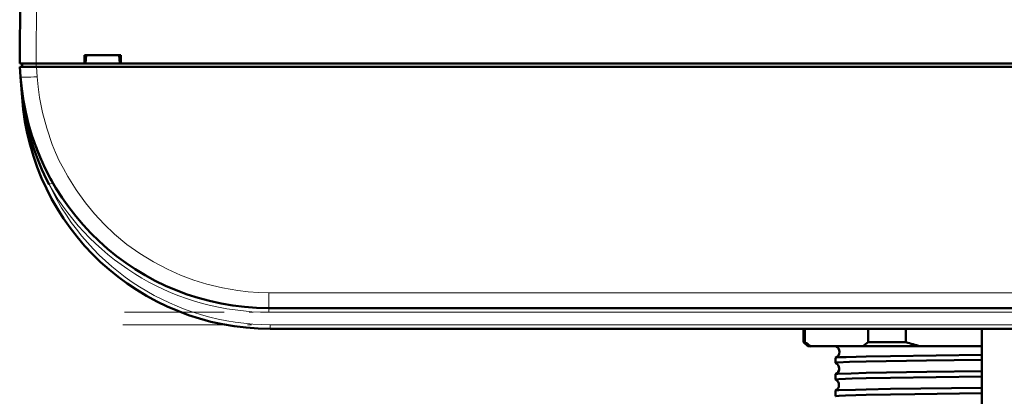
# Model space of a CAD drawing. Extents: x -1768 to 2122, y -1726 to 708.
# Tile 27 of 71: x 268 to 387, y -1518 to -1472. Entities that reach past the tile are written whole.
import ezdxf

# ---------------------------------------------------------------- set-up
doc = ezdxf.new("R2010")
doc.units = 0
doc.linetypes.add('DASHDOT', pattern=[18.5, 12, -3, 0.5, -3])

msp = doc.modelspace()

# ---------------------------------------------------------------- linework, layer by layer
at = {"color": 7, "lineweight": 50}
for p, q in [((268.07, -1477.74), (268.49, -1395.69)), ((268.07, -1477.74), (270.07, -1477.74)), ((268.37, -1477.74), (268.37, -1478.14)), ((270.07, -1477.74), (275.86, -1477.74)), ((275.86, -1477.74), (275.86, -1476.74)), ((275.86, -1476.74), (280.27, -1476.74)), ((275.86, -1477.74), (276, -1477.74)), ((275.92, -1477.74), (280.22, -1477.74)), ((276, -1477.74), (276.07, -1476.74)), ((280.07, -1476.74), (280.13, -1477.74)), ((280.13, -1477.74), (280.27, -1477.74)), ((280.27, -1476.74), (280.27, -1477.74)), ((280.27, -1477.74), (399.86, -1477.74)), ((268.18, -1479.33), (268.09, -1478.14)), ((268.09, -1478.14), (270.09, -1478.14)), ((523.04, -1478.14), (270.09, -1478.14)), ((268.18, -1479.36), (268.35, -1481.83)), ((270.52, -1489.04), (270.62, -1489.27)), ((495.03, -1507.24), (298.1, -1507.24)), ((494.85, -1509.74), (298.28, -1509.74)), ((362.57, -1511.35), (362.57, -1509.74)), ((362.72, -1509.74), (362.72, -1511.35)), ((370.36, -1511.35), (370.36, -1509.74)), ((374.9, -1509.74), (374.9, -1511.35)), ((384.07, -1583.5), (384.07, -1509.74)), ((363.07, -1511.85), (362.57, -1511.35)), ((362.72, -1511.35), (362.57, -1511.35)), ((363.07, -1511.85), (363.43, -1511.85)), ((363.43, -1511.85), (369.65, -1511.85)), ((369.65, -1511.85), (376.62, -1511.85)), ((374.9, -1511.35), (370.36, -1511.35)), ((376.62, -1511.85), (384.07, -1511.85)), ((366.42, -1513.84), (366.42, -1513.23)), ((366.42, -1515.86), (366.42, -1515.22)), ((366.42, -1517.88), (366.42, -1517.2))]:
    msp.add_line(p, q, dxfattribs=at)
at = {"color": 7, "lineweight": 18}
for p, q in [((270.49, -1395.69), (270.07, -1477.74)), ((270.06, -1478.14), (270.06, -1477.74)), ((270.09, -1478.14), (270.17, -1479.33)), ((268.35, -1481.83), (268.4, -1481.83)), ((268.45, -1482.19), (268.4, -1481.83)), ((271.61, -1492.35), (271.92, -1492.17)), ((271.92, -1492.17), (272.04, -1492.1)), ((495.03, -1505.38), (298.1, -1505.38)), ((298.1, -1507.24), (298.1, -1505.38)), ((298.1, -1507.24), (298.1, -1507.74)), ((495.03, -1507.74), (298.1, -1507.74)), ((298.28, -1509.24), (298.28, -1509.74)), ((494.85, -1509.24), (298.28, -1509.24))]:
    msp.add_line(p, q, dxfattribs=at)
at = {"color": 7, "linetype": 'DASHDOT', "lineweight": 18, "ltscale": 0.012015}
msp.add_line((270.06, -1477.7), (270.06, -1478.18), dxfattribs=at)
at = {"color": 7, "linetype": 'DASHDOT', "lineweight": 18}
for p, q in [((514.72, -1507.74), (278.41, -1507.74)), ((514.51, -1509.24), (278.62, -1509.24))]:
    msp.add_line(p, q, dxfattribs=at)
at = {"color": 7, "lineweight": 18}
msp.add_lwpolyline([(270.17, -1479.33), (270.28, -1480.56), (270.46, -1481.83), (270.82, -1483.66), (271.32, -1485.53), (271.99, -1487.49), (272.4, -1488.48), (272.84, -1489.46), (273.33, -1490.42), (273.85, -1491.38), (274.86, -1492.99), (275.98, -1494.54), (277.08, -1495.87), (278.26, -1497.13), (279.51, -1498.31), (281, -1499.55), (282.55, -1500.66), (284.19, -1501.68), (285.87, -1502.56), (287.45, -1503.27), (289.04, -1503.87), (290.63, -1504.36), (292.51, -1504.81), (294.35, -1505.13), (295.62, -1505.27), (296.86, -1505.35), (298.1, -1505.38)], dxfattribs=at)
at = {"color": 7, "lineweight": 50}
for points in [[(366.43, -1513.22), (366.51, -1513.21), (366.95, -1513.17), (367.7, -1513.14), (370.11, -1513.08)], [(370.11, -1513.08), (373.05, -1513.02), (384.07, -1512.87)], [(366.42, -1513.84), (366.42, -1513.84), (366.42, -1513.84), (366.42, -1513.84), (366.44, -1513.83), (366.61, -1513.81), (368.1, -1513.74), (370.11, -1513.68)], [(370.11, -1513.68), (377.4, -1513.56), (384.07, -1513.48)], [(366.42, -1515.21), (366.47, -1515.2), (366.7, -1515.18), (368.31, -1515.11), (370.11, -1515.06)], [(366.42, -1515.86), (366.42, -1515.86), (366.42, -1515.86), (366.42, -1515.85), (366.43, -1515.85), (366.46, -1515.84), (366.82, -1515.81), (368.42, -1515.74), (370.11, -1515.7)], [(370.11, -1515.06), (377.41, -1514.94), (384.07, -1514.86)], [(370.11, -1515.7), (373.05, -1515.64), (384.07, -1515.49)], [(370.11, -1517.05), (373.05, -1516.99), (384.07, -1516.84)], [(366.42, -1517.2), (366.43, -1517.19), (366.48, -1517.18), (366.81, -1517.15), (368.82, -1517.08), (370.11, -1517.05)], [(366.42, -1517.88), (366.42, -1517.88), (366.42, -1517.88), (366.42, -1517.87), (366.43, -1517.87), (366.46, -1517.86), (366.85, -1517.82), (367.6, -1517.79), (370.11, -1517.72)], [(370.11, -1517.72), (375.96, -1517.62), (384.07, -1517.51)]]:
    msp.add_lwpolyline(points, dxfattribs=at)
for centre, radius, start, end in [((298.1, -1477.24), 30, 184, 270), ((298.28, -1479.74), 30, 184, 270), ((268.41, -1482.06), 0.135, 285.2868, 317.5747), ((298.18, -1478.5), 29.96, 187.0814, 207.5257), ((297.92, -1477.31), 29.8, 198.5314, 203.1815), ((298.13, -1477.23), 30.03, 205.6025, 209.691), ((368.64, -1503.66), 9.71, 232.3802, 237.5228), ((366.16, -1512.53), 0.742, 1.2974, 66.1659), ((364.44, -1503.66), 9.71, 302.4772, 307.6198), ((385.54, -1477.94), 35.06, 252.3376, 255.2677), ((366.43, -1513.24), 0.0155, 97.1778, 153.4332), ((366.16, -1512.53), 0.742, 291.2437, 1.5522), ((366.43, -1513.84), 0.0125, 201.8729, 259.3523), ((366.12, -1514.53), 0.742, 1.2902, 66.0295), ((366.12, -1514.53), 0.743, 293.9652, 1.5216), ((366.43, -1515.22), 0.0122, 100.6004, 157.9581), ((366.42, -1515.86), 0.0101, 197.6223, 255.1439), ((366.09, -1516.53), 0.743, 1.3199, 63.2108), ((366.09, -1516.53), 0.743, 296.7772, 1.4981), ((366.42, -1517.21), 0.00972, 104.8815, 162.3626)]:
    msp.add_arc(centre, radius, start, end, dxfattribs=at)
at = {"color": 7, "lineweight": 18}
for centre, radius, start, end in [((328.91, -1475.09), 60.88, 184.0416, 186.3583), ((298.1, -1477.24), 30.5, 209.6942, 269.9999), ((298.28, -1479.74), 29.5, 205.3037, 270)]:
    msp.add_arc(centre, radius, start, end, dxfattribs=at)
for centre, major_axis, ratio, start_param, end_param in [((270.17, -1479.19), (2, 0.14), 0.069587, 3.141593, 4.707523), ((267.96, -1481.86), (0.495, 0.076), 0.164442, 5.813966, 6.277967)]:
    msp.add_ellipse(centre, major_axis=major_axis, ratio=ratio, start_param=start_param, end_param=end_param, dxfattribs=at)

doc.saveas('drawing.dxf')
